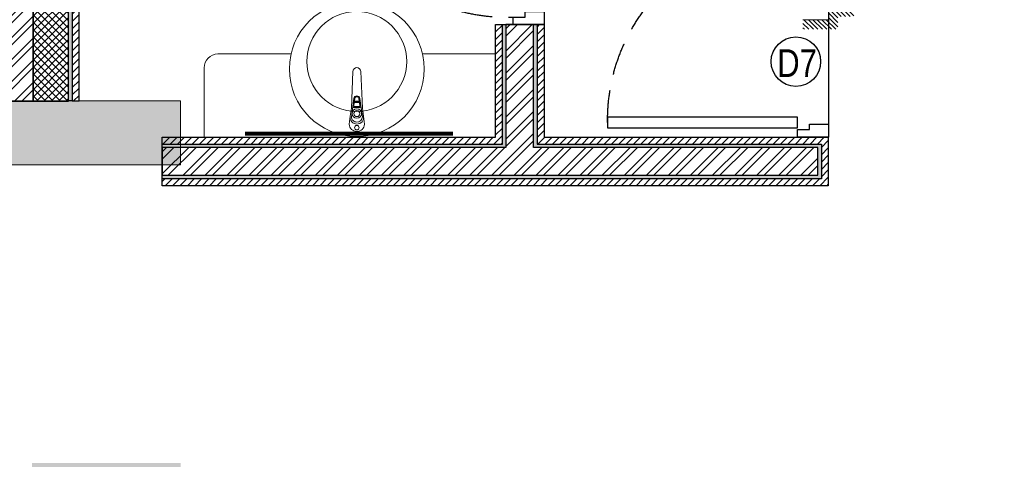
# Model space of a CAD drawing. Extents: x 3940905 to 4145695, y 925352 to 1109797.
# Tile 58 of 256: x 3954172 to 3957722, y 1093717 to 1095301. Entities that reach past the tile are written whole.
import ezdxf

# ---------------------------------------------------------------- set-up
doc = ezdxf.new("R2010")
doc.units = 0
doc.header["$LTSCALE"] = 750
doc.header["$MEASUREMENT"] = 0
doc.linetypes.add('DASHED2', pattern=[0.375, 0.25, -0.125])
doc.layers.get('0').update_dxf_attribs({"linetype": 'CONTINUOUS', "lineweight": 0})
for name, color, linetype, lineweight in [('CIVIL WALLS', 7, 'CONTINUOUS', 30), ('COLUMN', 1, 'CONTINUOUS', 9), ('COUNTER', 34, 'CONTINUOUS', 0), ('SANITARY', 34, 'CONTINUOUS', 0)]:
    doc.layers.add(name, color=color, linetype=linetype, lineweight=lineweight)
for name, color, linetype in [('DOOR', 44, 'CONTINUOUS'), ('GLASS', 5, 'CONTINUOUS'), ('S-Hatch_8', 7, 'CONTINUOUS')]:
    doc.layers.add(name, color=color, linetype=linetype)
doc.styles.add('ARA-30', font='arial.ttf', dxfattribs={"width": 0.8, "height": 150})
doc.styles.get("Standard").update_dxf_attribs({"font": 'romans.shx'})
pattern_1 = [(45, (-29351.52969606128, 53880.3223392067), (-13.25825214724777, 13.25825214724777), [])]
pattern_2 = [(49.99999999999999, (-29351.52969606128, 53880.3223392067), (21.5178054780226, -1.882564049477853), [2.25, -24.75]), (355, (-29351.52969606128, 53880.3223392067), (-4.16254000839, 22.56576401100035), [1.8, -19.8]), (100.45144446, (-29349.7365456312, 53880.16545888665), (17.35526540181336, 20.68319972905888), [1.912205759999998, -21.03426335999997]), (46.18420000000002, (-29351.52969606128, 53886.3223392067), (32.01723992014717, -4.965578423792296), [3.375, -37.125]), (96.63563549, (-29348.86159371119, 53885.90853999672), (28.03985837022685, 29.22355802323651), [2.86831026, -31.55141279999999]), (351.1841639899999, (-29351.52969606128, 53886.3223392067), (28.03985835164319, 29.2235580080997), [2.7, -29.70000003]), (21, (-29348.52969606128, 53884.8223392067), (17.90721156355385, -12.07856671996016), [2.25, -24.75]), (326.0000000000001, (-29348.52969606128, 53884.8223392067), (7.299459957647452, 21.75450135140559), [1.799999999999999, -19.79999999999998]), (71.45144474, (-29347.03742844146, 53883.81579198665), (25.20667130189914, 9.675934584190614), [1.912205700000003, -21.03426336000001]), (37.50000000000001, (-29351.52969606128, 53880.3223392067), (0.3647956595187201, 9.986815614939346), [0, -19.56, 0, -20.1, 0, -19.875]), (7.499999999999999, (-29351.52969606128, 53880.3223392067), (7.892086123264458, 11.83235135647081), [0, -11.45999999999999, 0, -19.10999999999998, 0, -7.574999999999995]), (327.5, (-29358.21969606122, 53880.3223392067), (16.01467308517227, -0.6766461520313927), [0, -7.5, 0, -23.4, 0, -31.05]), (317.5, (-29361.21969606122, 53880.3223392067), (17.49558508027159, 3.003149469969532), [0, -9.75, 0, -15.54, 0, -22.05])]
pattern_3 = [(45, (-29351.52969606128, 53880.3223392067), (-39.7747564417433, 39.7747564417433), []), (45, (-29325.01319181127, 53880.3223392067), (-39.7747564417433, 39.7747564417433), [])]

# ---------------------------------------------------------------- blocks, each defined once
blk = doc.blocks.new('EDFDSCX')
blk.add_line((498130.3504498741, -854141.3801531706, -1.195304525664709e-08), (498655.5372229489, -854140.8563936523, -1.195304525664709e-08))
at = {"layer": 'DOOR', "elevation": -1.195304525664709e-08}
for points in [[(498666.0847833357, -853504.0026184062), (498666.6308213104, -854051.5285574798), (498635.9364051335, -854051.5591684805), (498635.3903671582, -853504.0332294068)], [(498092.8548822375, -854052.074595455), (498114.6604399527, -854052.079027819), (498114.6693046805, -854087.2179123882), (498130.3637469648, -854087.213480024), (498130.3504498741, -854141.3801531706), (498092.8504498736, -854141.3801531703)], [(498692.8545904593, -854051.4762263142), (498671.0490849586, -854051.5241512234), (498671.1103069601, -854086.6629835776), (498655.4158870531, -854086.6898547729), (498655.5372229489, -854140.8563936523), (498693.0371483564, -854140.7815975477)]]:
    blk.add_lwpolyline(points, close=True, dxfattribs=at)
at = {"layer": 'DOOR', "color": 8, "linetype": 'DASHED2', "ltscale": 0.5}
blk.add_arc((498643.5917439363, -854033.2365009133, -1.195304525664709e-08), 529.2668184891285, 89.22640451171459, 182.040228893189, dxfattribs=at)
blk = doc.blocks.new('Step Symbol - Imperial')
h = blk.add_hatch()
h.set_pattern_fill('_USER', color=0, scale=0.03125, angle=45, style=0, pattern_type=0)
h.set_pattern_definition([(45, (0, 0.125), (-0.02209708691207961, 0.02209708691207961), [])])
h.paths.add_polyline_path([(0.25, 0), (0.25, -0.09375), (-0.09375, -0.09375), (-0.09375, 0.03125), (-0.25, 0.03125), (-0.25, 0.125), (0, 0.125), (0, 0)])
at = {"color": 0}
blk.add_lwpolyline([(0.25, 0), (0, 0), (0, 0.125), (-0.25, 0.125)], dxfattribs=at)
blk.add_attdef('Step', (0.0625, 0.0625), '', height=0.09375, dxfattribs=at)
blk = doc.blocks.new('COLUMN')
at = {"layer": 'COLUMN'}
h = blk.add_hatch(color=1, dxfattribs=at)
h.dxf.hatch_style = 1
h.paths.add_polyline_path([(2683498.95855519, 965771.0625738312), (2684447.95855519, 965771.0625738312), (2684447.95855519, 965331.0625738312), (2683498.95855519, 965331.0625738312)])
h.paths.add_polyline_path([(2684237.95855519, 970191.0625738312), (2683498.95855519, 970191.0625738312), (2683498.95855519, 969191.0625738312), (2684237.95855519, 969191.0625738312)])
h.paths.add_polyline_path([(2687442.95855519, 969266.0625738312), (2687037.95855519, 969266.0625738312), (2687037.95855519, 970031.0625738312), (2687442.95855519, 970031.0625738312)])
h.paths.add_polyline_path([(2687107.95855519, 972041.44686994), (2687643.95855519, 972041.44686994), (2687643.95855519, 971756.0625738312), (2687107.95855519, 971756.0625738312)])
h.paths.add_polyline_path([(2683498.95855519, 973491.0625738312), (2684407.95855519, 973491.0625738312), (2684407.95855519, 973041.0625738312), (2683498.95855519, 973041.0625738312)])
h.paths.add_polyline_path([(2683648.95855519, 975761.0625738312), (2683977.95855519, 975761.0625738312), (2683977.95855519, 975211.0625738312), (2683648.95855519, 975211.0625738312)])
h.paths.add_polyline_path([(2686977.95855519, 975811.0625738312), (2687727.95855519, 975811.0625738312), (2687727.95855519, 975476.0625738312), (2686977.95855519, 975476.0625738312)])
h.paths.add_polyline_path([(2689868.95855519, 975851.0625738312), (2689027.95855519, 975851.0625738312), (2689027.95855519, 975556.0625738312), (2689868.95855519, 975556.0625738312)])
h.paths.add_polyline_path([(2686977.95855519, 973346.0625738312), (2687643.95855519, 973346.0625738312), (2687643.95855519, 973116.0625738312), (2686977.95855519, 973116.0625738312)])
h.paths.add_polyline_path([(2683823.95855519, 977646.0625738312), (2684028.95855519, 977646.0625738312), (2684028.95855519, 977211.0625738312), (2683823.95855519, 977211.0625738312)])
h.paths.add_polyline_path([(2683823.95855519, 979911.0625738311), (2684103.95855519, 979911.0625738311), (2684103.95855519, 980241.0625738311), (2683823.95855519, 980241.0625738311)])
h.paths.add_polyline_path([(2687803.95855519, 979891.0625738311), (2688003.95855519, 979891.0625738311), (2688003.95855519, 980241.0625738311), (2687803.95855519, 980241.0625738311)])
h.paths.add_polyline_path([(2691583.95855519, 979836.0625738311), (2692013.95855519, 979836.0625738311), (2692013.95855519, 980241.0625738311), (2691583.95855519, 980241.0625738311)])
h.paths.add_polyline_path([(2691695.95855519, 977346.0625738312), (2692013.95855519, 977346.0625738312), (2692013.95855519, 976786.0625738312), (2691695.95855519, 976786.0625738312)])
h.paths.add_polyline_path([(2687442.95855519, 965841.0625738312), (2686812.95855519, 965841.0625738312), (2686812.95855519, 965401.0625738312), (2687442.95855519, 965401.0625738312)])
h.paths.add_polyline_path([(2687467.95855519, 963421.0625738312), (2686702.95855519, 963421.0625738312), (2686702.95855519, 962976.0625738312), (2687467.95855519, 962976.0625738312)])
h.paths.add_polyline_path([(2684167.95855519, 963191.0625738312), (2683398.958555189, 963191.0625738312), (2683398.958555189, 962446.0625738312), (2684167.95855519, 962446.0625738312)])
h.paths.add_polyline_path([(2684447.95855519, 958916.0625738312), (2683398.95855519, 958916.0625738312), (2683398.95855519, 959356.0625738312), (2684447.95855519, 959356.0625738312)])
h.paths.add_polyline_path([(2684447.95855519, 957356.0625738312), (2683413.95855519, 957356.0625738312), (2683413.95855519, 956916.0625738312), (2684447.95855519, 956916.0625738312)])
h.paths.add_polyline_path([(2687457.95855519, 957436.0625738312), (2686707.95855519, 957436.0625738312), (2686707.95855519, 956996.0625738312), (2687457.95855519, 956996.0625738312)])
h.paths.add_polyline_path([(2687452.95855519, 959516.0625738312), (2686692.95855519, 959516.0625738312), (2686692.95855519, 959086.0625738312), (2687452.95855519, 959086.0625738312)])
h.paths.add_polyline_path([(2683413.95855519, 953326.0625738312), (2684312.95855519, 953326.0625738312), (2684312.95855519, 953776.0625738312), (2683413.95855519, 953776.0625738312)])
h.paths.add_polyline_path([(2683293.95855519, 952396.0625738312), (2683767.95855519, 952396.0625738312), (2683767.95855519, 951976.0625738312), (2683293.95855519, 951976.0625738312)])
h.paths.add_polyline_path([(2682463.958555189, 977841.0625738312), (2681833.95855519, 977841.0625738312), (2681833.95855519, 977051.0625738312), (2682463.958555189, 977051.0625738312)])
at = {"color": 2}
blk.add_lwpolyline([(2686977.95855519, 973346.0625738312), (2687643.95855519, 973346.0625738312), (2687643.95855519, 973116.0625738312), (2686977.95855519, 973116.0625738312)], close=True, dxfattribs=at)
at = {"layer": 'COLUMN', "color": 1}
blk.add_lwpolyline([(2686977.95855519, 973346.0625738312), (2687643.95855519, 973346.0625738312), (2687643.95855519, 973116.0625738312), (2686977.95855519, 973116.0625738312)], close=True, dxfattribs=at)

msp = doc.modelspace()

# ---------------------------------------------------------------- hatches: boundary and pattern name
at = {"layer": 'CIVIL WALLS', "true_color": 0x136734}
h = msp.add_hatch(dxfattribs=at)
h.set_pattern_fill('AR-CONC', color=116, scale=3)
h.set_pattern_definition(pattern_2)
h.paths.add_polyline_path([(3954348.30364234, 1097213.171200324), (3954360.80364234, 1097213.171200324), (3954360.80364234, 1095008.09274755), (3954348.30364234, 1095008.09274755)])
h = msp.add_hatch(dxfattribs=at)
h.set_pattern_fill('AR-CONC', color=116, scale=3)
h.set_pattern_definition(pattern_2)
h.paths.add_polyline_path([(3955924.648425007, 1094840.264869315), (3954685.959959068, 1094840.264869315), (3954685.959959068, 1094740.264869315), (3957049.648425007, 1094740.264869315), (3957049.648425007, 1094840.264869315), (3956024.648425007, 1094840.264869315), (3956024.648425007, 1095283.104696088), (3955924.648425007, 1095283.104696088)], flags=16)
h.paths.add_polyline_path([(3955912.148425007, 1094852.864524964), (3955912.148425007, 1095283.104696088), (3956037.148425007, 1095283.104696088), (3956037.148425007, 1094852.864524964), (3957062.148425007, 1094852.864524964), (3957062.148425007, 1094727.764869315), (3954685.959959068, 1094727.71504149), (3954685.959959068, 1094852.814697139)])
at = {"layer": 'S-Hatch_8'}
h = msp.add_hatch(dxfattribs=at)
h.set_pattern_fill('ANSI31', color=6, scale=150)
h.set_pattern_definition(pattern_1)
h.paths.add_polyline_path([(3947959.861349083, 1095133.670790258), (3947834.861349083, 1095133.670790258), (3947834.861349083, 1094252.410644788), (3947959.861349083, 1094252.410644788)], flags=16)
h.paths.add_polyline_path([(3947984.861349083, 1095158.670790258), (3947809.861349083, 1095158.670790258), (3947809.861349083, 1094227.410644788), (3947984.861349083, 1094227.410644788)])
h.paths.add_polyline_path([(3951085.95839496, 1096913.629043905), (3951085.958742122, 1096788.623985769), (3947959.861349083, 1096788.629038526), (3947959.861349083, 1096082.607707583), (3947834.861349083, 1096082.607707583), (3947834.861349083, 1096913.629038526)], flags=16)
h.paths.add_polyline_path([(3954385.80364234, 1096183.104696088), (3956037.148400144, 1096183.129628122), (3956037.148400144, 1096058.129628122), (3954385.80364234, 1096058.104696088)], flags=17)
h.paths.add_polyline_path([(3954385.80364234, 1096208.104696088), (3956062.148400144, 1096208.129628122), (3956062.148400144, 1096033.129628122), (3954385.80364234, 1096033.104696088)])
h.paths.add_polyline_path([(3955912.148425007, 1094852.864524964), (3955912.148425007, 1095283.104696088), (3956037.148425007, 1095283.104696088), (3956037.148425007, 1094852.864524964), (3957062.148425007, 1094852.864524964), (3957062.148425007, 1094727.764869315), (3954685.959959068, 1094727.71504149), (3954685.959959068, 1094852.814697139)], flags=16)
h.paths.add_polyline_path([(3955887.148425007, 1094877.764869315), (3955887.148425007, 1095283.104696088), (3956062.148425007, 1095283.104696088), (3956062.148425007, 1094877.764869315), (3957087.148425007, 1094877.764869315), (3957087.148425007, 1094702.764869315), (3954685.959959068, 1094702.764869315), (3954685.959959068, 1094877.764869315)])
h.paths.add_polyline_path([(3959876.766714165, 1095338.267426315), (3959875.215456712, 1097613.807323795), (3959764.283592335, 1097613.566445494), (3959764.283592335, 1096588.566097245), (3958437.148425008, 1096588.566097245), (3958437.148425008, 1097672.564222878), (3958312.148425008, 1097672.564222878), (3958312.148425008, 1094425.506138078), (3958437.148425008, 1094425.506138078), (3958437.148425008, 1096463.5665155), (3959764.285954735, 1096463.5665155), (3959764.281229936, 1095463.031161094), (3959237.086428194, 1095463.054497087), (3959237.086428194, 1095338.054522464)], flags=17)
h.paths.add_polyline_path([(3959875.198578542, 1097638.565915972), (3959739.283592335, 1097638.566445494), (3959739.283592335, 1096613.566097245), (3958462.148425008, 1096613.566097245), (3958462.148425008, 1097697.564222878), (3958287.148425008, 1097697.564222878), (3958287.148425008, 1094400.506138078), (3958462.148425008, 1094400.506138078), (3958462.148425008, 1096438.5665155), (3959739.284773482, 1096438.5665155), (3959739.282411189, 1095488.032344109), (3959212.086428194, 1095488.055678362), (3959212.086428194, 1095313.055703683), (3959876.783592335, 1095313.508834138)])
h.paths.add_polyline_path([(3958437.148425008, 1098686.398956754), (3958803.73940788, 1098686.398956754), (3958803.73940788, 1098811.398956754), (3958313.573650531, 1098811.398956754), (3958313.573650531, 1098472.560290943), (3958437.148425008, 1098472.560290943)], flags=16)
h.paths.add_polyline_path([(3958462.148425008, 1098661.398956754), (3958803.73940788, 1098661.398956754), (3958803.73940788, 1098836.398956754), (3958287.101691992, 1098836.398956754), (3958287.148425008, 1098447.560290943), (3958462.148425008, 1098447.560290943)])
h.paths.add_polyline_path([(3956431.642918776, 1098686.398956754), (3956431.642918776, 1101647.560290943), (3956556.642918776, 1101647.560290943), (3956556.642918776, 1098811.398956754), (3957361.257761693, 1098811.398956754), (3957361.257761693, 1098686.398956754)], flags=16)
h.paths.add_polyline_path([(3956406.642918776, 1098661.398956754), (3956406.642918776, 1101672.560290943), (3956581.642918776, 1101672.560290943), (3956581.642918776, 1098836.398956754), (3957386.257761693, 1098836.398956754), (3957386.257761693, 1098661.398956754)])
h.paths.add_polyline_path([(3950606.959959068, 1096938.629038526), (3950606.959959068, 1096913.629043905), (3950486.959959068, 1096913.629043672), (3950486.959959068, 1096938.629038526), (3947809.861349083, 1096938.629038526), (3947809.861349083, 1096057.607707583), (3947984.861349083, 1096057.607707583), (3947984.861349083, 1096763.629038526), (3951085.959959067, 1096763.078995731), (3951085.959959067, 1096938.629038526)])
at = {"layer": 'S-Hatch_8', "true_color": 0x636466}
h = msp.add_hatch(dxfattribs=at)
h.set_pattern_fill('ANSI32', color=251, scale=150)
h.set_pattern_definition(pattern_3)
h.paths.add_polyline_path([(3954123.203986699, 1096801.129038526), (3954123.203986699, 1095007.564222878), (3954220.753814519, 1095007.564222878), (3954220.753814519, 1097212.79444566), (3954123.203986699, 1097212.79444566), (3954123.203986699, 1096901.129038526), (3953391.908209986, 1096901.129038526), (3953391.908209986, 1096801.129038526)])
at = {"layer": 'S-Hatch_8', "true_color": 0xf8991e}
h = msp.add_hatch(dxfattribs=at)
h.set_pattern_fill('ANSI37', color=30, scale=150)
h.set_pattern_definition([(45, (-29351.52969606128, 53880.3223392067), (-13.25825214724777, 13.25825214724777), []), (135, (-29351.52969606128, 53880.3223392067), (-13.25825214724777, -13.25825214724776), [])])
h.paths.add_polyline_path([(3954348.30364234, 1097213.171200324), (3954220.753814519, 1097213.171200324), (3954220.753814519, 1095007.564222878), (3954348.30364234, 1095007.564222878)])
at = {"layer": 'S-Hatch_8'}
h = msp.add_hatch(dxfattribs=at)
h.set_pattern_fill('ANSI31', color=6, scale=150)
h.set_pattern_definition(pattern_1)
h.paths.add_polyline_path([(3954385.80364234, 1097213.171200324), (3954360.80364234, 1097213.171200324), (3954360.80364234, 1095008.09274755), (3954385.80364234, 1095008.09274755)])
at = {"layer": 'S-Hatch_8', "true_color": 0x636466}
h = msp.add_hatch(dxfattribs=at)
h.set_pattern_fill('ANSI32', color=251, scale=150)
h.set_pattern_definition(pattern_3)
h.paths.add_polyline_path([(3955924.648425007, 1094840.264869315), (3954685.959959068, 1094840.264869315), (3954685.959959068, 1094740.264869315), (3957049.648425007, 1094740.264869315), (3957049.648425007, 1094840.264869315), (3956024.648425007, 1094840.264869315), (3956024.648425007, 1095283.104696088), (3955924.648425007, 1095283.104696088)])

# ---------------------------------------------------------------- linework, layer by layer
at = {"layer": 'CIVIL WALLS'}
for points in [[(3954123.203986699, 1096801.129038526), (3954123.203986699, 1095007.564222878), (3954220.753814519, 1095007.564222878), (3954220.753814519, 1097212.79444566), (3954123.203986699, 1097212.79444566), (3954123.203986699, 1096901.129038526), (3953391.908209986, 1096901.129038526), (3953391.908209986, 1096801.129038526)], [(3954348.30364234, 1097212.79444566), (3954220.753814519, 1097212.79444566), (3954220.753814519, 1095007.564222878), (3954348.30364234, 1095007.564222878)], [(3955924.648425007, 1094840.264869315), (3954685.959959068, 1094840.264869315), (3954685.959959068, 1094740.264869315), (3957049.648425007, 1094740.264869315), (3957049.648425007, 1094840.264869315), (3956024.648425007, 1094840.264869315), (3956024.648425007, 1095283.104696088), (3955924.648425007, 1095283.104696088)]]:
    msp.add_lwpolyline(points, close=True, dxfattribs=at)
at = {"layer": 'CIVIL WALLS', "color": 116, "true_color": 0x136734}
for points in [[(3954348.30364234, 1097212.79444566), (3954360.80364234, 1097212.79444566), (3954360.80364234, 1095008.09274755), (3954348.30364234, 1095008.09274755)], [(3955912.148425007, 1094852.864524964), (3955912.148425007, 1095283.104696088), (3956037.148425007, 1095283.104696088), (3956037.148425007, 1094852.864524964), (3957062.148425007, 1094852.864524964), (3957062.148425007, 1094727.764869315), (3954685.959959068, 1094727.71504149), (3954685.959959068, 1094852.814697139)]]:
    msp.add_lwpolyline(points, close=True, dxfattribs=at)
at = {"layer": 'CIVIL WALLS', "color": 6}
for points in [[(3954385.80364234, 1097213.171200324), (3954360.80364234, 1097213.171200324), (3954360.80364234, 1095008.09274755), (3954385.80364234, 1095008.09274755)], [(3955887.148425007, 1094877.764869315), (3955887.148425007, 1095283.104696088), (3956062.148425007, 1095283.104696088), (3956062.148425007, 1094877.764869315), (3957087.148425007, 1094877.764869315), (3957087.148425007, 1094702.764869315), (3954685.959959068, 1094702.764869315), (3954685.959959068, 1094877.764869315)]]:
    msp.add_lwpolyline(points, close=True, dxfattribs=at)
at = {"layer": 'COUNTER'}
msp.add_lwpolyline([(3954836.73940788, 1094877.764869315), (3954836.73940788, 1095127.443836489, -0.414213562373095), (3954886.73940788, 1095177.443836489), (3955150.830533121, 1095177.443836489)], format="xyb", dxfattribs=at)
msp.add_lwpolyline([(3955623.42547461, 1095177.443836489), (3955887.148425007, 1095177.443836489)], dxfattribs=at)
at = {"layer": 'DOOR'}
msp.add_circle((3956970.180870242, 1095149.898025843), 89.27683969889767, dxfattribs=at)
at = {"layer": 'GLASS', "const_width": 15}
msp.add_lwpolyline([(3955734.554192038, 1094890.105381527), (3954984.554192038, 1094890.105381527)], dxfattribs=at)
at = {"layer": 'SANITARY', "linetype": 'ByBlock'}
for p, q in [((3955396.988296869, 1095002.927429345), (3955377.882051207, 1095002.927429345)), ((3955396.438025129, 1095006.977429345), (3955378.432322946, 1095006.977429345)), ((3955396.438025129, 1095006.437429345), (3955378.432322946, 1095006.437429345)), ((3955383.925174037, 1095005.807429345), (3955383.925174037, 1095006.437429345)), ((3955390.855174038, 1095005.807429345), (3955383.925174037, 1095005.807429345)), ((3955390.855174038, 1095005.807429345), (3955390.855174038, 1095006.437429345))]:
    msp.add_line(p, q, dxfattribs=at)
for points in [[(3955407.235174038, 1094982.407429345), (3955401.835174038, 1095114.347429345, 0.3445125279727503), (3955387.435174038, 1095128.747429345, 0.3445125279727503), (3955373.035174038, 1095114.347429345), (3955367.635174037, 1094982.407429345), (3955363.135174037, 1094952.707429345, 0.4628112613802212), (3955387.435174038, 1094924.807429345, 0.4628112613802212), (3955411.735174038, 1094952.707429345)], [(3955395.125110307, 1095016.640482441), (3955398.517056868, 1094991.675755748, -0.4543430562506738), (3955395.217374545, 1094987.897429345), (3955379.65297353, 1094987.897429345, -0.4543430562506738), (3955376.353291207, 1094991.675755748), (3955379.749482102, 1095016.671720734, -0.3860638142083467), (3955387.98318156, 1095023.098249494, -0.3329259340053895)]]:
    msp.add_lwpolyline(points, format="xyb", close=True, dxfattribs=at)
for points in [[(3955367.635174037, 1094950.907429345), (3955376.635174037, 1095017.147429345, -0.3898815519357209), (3955387.435174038, 1095026.147429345, -1.391857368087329)], [(3955402.084141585, 1094988.819028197, -0.4088496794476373), (3955399.045174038, 1094984.747429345), (3955375.465174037, 1094984.747429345, -0.5150512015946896), (3955372.750186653, 1094988.553922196), (3955376.635174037, 1095017.147429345, -0.3884473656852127)], [(3955407.235174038, 1094950.907429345), (3955398.235174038, 1095017.147429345, 0.3898815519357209), (3955387.435174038, 1095026.147429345, 1.391857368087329)], [(3955363.135174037, 1094952.707429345), (3955360.28712611, 1094924.430518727, 0.4138375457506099), (3955387.435174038, 1094897.93085782, 0.4138375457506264), (3955414.583221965, 1094924.430518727), (3955411.735174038, 1094952.707429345)], [(3955367.635174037, 1094950.907429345, 0.4142135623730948), (3955387.435174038, 1094932.007429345, 0.6855978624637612)], [(3955407.235174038, 1094950.907429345, -0.4142135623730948), (3955387.435174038, 1094932.007429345, -0.6855978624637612)]]:
    msp.add_lwpolyline(points, format="xyb", dxfattribs=at)
msp.add_lwpolyline([(3955390.855174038, 1095002.927429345), (3955390.855174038, 1095004.817429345), (3955383.925174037, 1095004.817429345), (3955383.925174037, 1095002.927429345)], dxfattribs=at)
for centre, radius in [((3955387.128003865, 1095123.325127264), 242.9999999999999), ((3955387.128003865, 1095150.325127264), 179.9999999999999), ((3955387.435174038, 1094962.607429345), 17.1), ((3955387.435174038, 1094962.607429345), 10.8), ((3955387.435174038, 1094911.757429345), 8.010000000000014)]:
    msp.add_circle(centre, radius, dxfattribs=at)

# ---------------------------------------------------------------- block references
at = {"xscale": -366.1385936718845, "yscale": 366.1385936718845, "zscale": 366.1385936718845, "rotation": 359.999999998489}
msp.add_blockref('Step Symbol - Imperial', (3957087.230789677, 1095300.610723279), dxfattribs=at)
at = {"layer": 'COLUMN'}
msp.add_blockref('COLUMN', (1267108.001403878, 121662.030173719), dxfattribs=at)
at = {"layer": 'DOOR', "yscale": 1.249611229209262, "zscale": 1.249611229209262}
for p, xscale, rotation in [((2888097.288621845, 473925.4381959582, 1.493665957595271e-08), 1.249611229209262, 89.9428599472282), ((2889122.324253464, 1716985.531024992, 1.493665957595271e-08), -1.249611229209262, 90.05714005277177)]:
    msp.add_blockref('EDFDSCX', p, dxfattribs=dict(at, xscale=xscale, rotation=rotation))

# ---------------------------------------------------------------- texts
at = {"layer": 'DOOR', "insert": (3956902.964021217, 1095194.666742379), "char_height": 100, "attachment_point": 1, "style": 'ARA-30'}
msp.add_mtext_dynamic_manual_height_columns('D7', width=198, gutter_width=750, heights=[0], dxfattribs=at)

doc.saveas('drawing.dxf')
